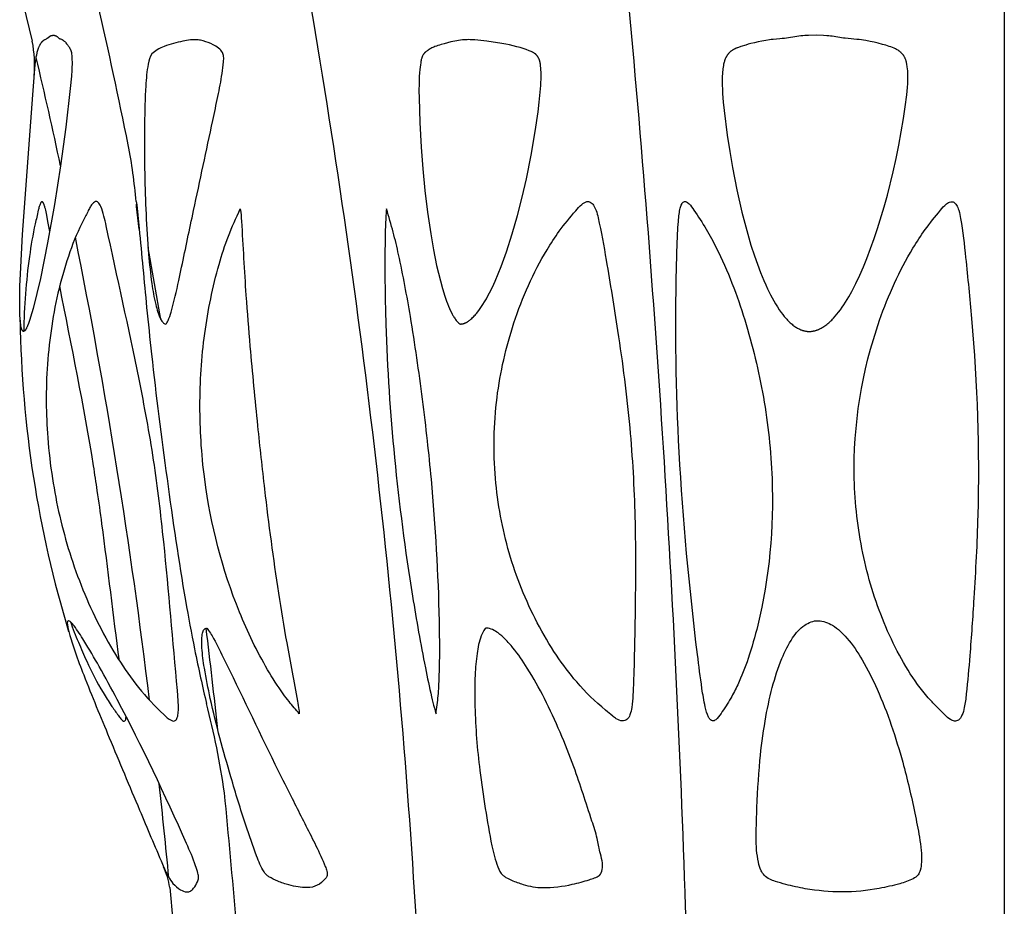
# Model space of a CAD drawing. Header units: millimetres. Extents: x 1250 to 1725, y 0 to 1655.
# Tile 100 of 256: x 1454 to 1488, y 876 to 906. Entities that reach past the tile are written whole.
import ezdxf

# ---------------------------------------------------------------- set-up
doc = ezdxf.new("R2010")
doc.units = ezdxf.units.MM
doc.header["$MEASUREMENT"] = 0
doc.layers.add('Crea2D$visibili$tangenti', color=7, linetype='Continuous', true_color=0x000000)

msp = doc.modelspace()

# ---------------------------------------------------------------- linework, layer by layer
at = {"layer": 'Crea2D$visibili$tangenti'}
for p, q in [((1454.408, 906.418), (1454.713, 905.167)), ((1487.599, 906.418), (1487.599, 875.398)), ((1458.241, 899.574), (1458.235, 899.647)), ((1458.324, 898.798), (1458.242, 899.571)), ((1459.062, 895.747), (1458.63, 898.177)), ((1459.365, 876.517), (1459.468, 875.398))]:
    msp.add_line(p, q, dxfattribs=at)
for points in [[(1454.419, 895.34), (1454.418, 895.34), (1454.417, 895.341), (1454.416, 895.341), (1454.415, 895.341), (1454.414, 895.341), (1454.413, 895.341), (1454.412, 895.341), (1454.411, 895.342), (1454.41, 895.342), (1454.409, 895.342), (1454.409, 895.342), (1454.408, 895.343), (1454.407, 895.343), (1454.406, 895.343), (1454.405, 895.344), (1454.405, 895.344), (1454.404, 895.344), (1454.403, 895.345), (1454.402, 895.345), (1454.402, 895.345), (1454.401, 895.346), (1454.4, 895.346), (1454.399, 895.347), (1454.399, 895.347), (1454.398, 895.348), (1454.397, 895.348), (1454.397, 895.349), (1454.396, 895.349), (1454.395, 895.35), (1454.393, 895.351), (1454.392, 895.353), (1454.391, 895.354), (1454.389, 895.355), (1454.388, 895.356), (1454.387, 895.358), (1454.386, 895.359), (1454.385, 895.36), (1454.384, 895.362), (1454.383, 895.363), (1454.382, 895.365), (1454.38, 895.368), (1454.378, 895.371), (1454.376, 895.374), (1454.372, 895.38), (1454.369, 895.386), (1454.366, 895.392), (1454.363, 895.399), (1454.36, 895.405), (1454.358, 895.412), (1454.355, 895.418), (1454.353, 895.425), (1454.351, 895.432), (1454.349, 895.439), (1454.345, 895.452), (1454.342, 895.466), (1454.339, 895.48), (1454.329, 895.529), (1454.321, 895.579), (1454.314, 895.629), (1454.308, 895.679), (1454.3, 895.78), (1454.295, 895.88), (1454.287, 896.165), (1454.287, 896.45), (1454.296, 896.87), (1454.312, 897.29), (1454.386, 898.622), (1454.728, 903.342), (1454.815, 904.374), (1454.83, 904.504), (1454.839, 904.569), (1454.849, 904.633), (1454.861, 904.697), (1454.874, 904.761), (1454.882, 904.794), (1454.891, 904.827), (1454.9, 904.86), (1454.91, 904.893), (1454.922, 904.926), (1454.928, 904.942), (1454.934, 904.958), (1454.941, 904.974), (1454.948, 904.989), (1454.955, 905.005), (1454.963, 905.021), (1454.97, 905.035), (1454.978, 905.048), (1454.986, 905.062), (1454.994, 905.075), (1455.003, 905.089), (1455.012, 905.102), (1455.021, 905.114), (1455.03, 905.126), (1455.04, 905.138), (1455.046, 905.144), (1455.051, 905.15), (1455.056, 905.155), (1455.062, 905.161), (1455.067, 905.166), (1455.073, 905.172), (1455.078, 905.177), (1455.084, 905.182), (1455.09, 905.187), (1455.096, 905.191), (1455.102, 905.196), (1455.108, 905.2), (1455.115, 905.205), (1455.121, 905.209), (1455.127, 905.212), (1455.132, 905.216), (1455.144, 905.222), (1455.19, 905.247), (1455.202, 905.254), (1455.208, 905.257), (1455.213, 905.261), (1455.22, 905.266), (1455.227, 905.27), (1455.24, 905.281), (1455.279, 905.312), (1455.285, 905.317), (1455.292, 905.322), (1455.299, 905.326), (1455.306, 905.331), (1455.31, 905.333), (1455.313, 905.335), (1455.317, 905.337), (1455.321, 905.339), (1455.326, 905.341), (1455.332, 905.344), (1455.338, 905.346), (1455.345, 905.349), (1455.351, 905.351), (1455.357, 905.352), (1455.363, 905.354), (1455.37, 905.356), (1455.376, 905.357), (1455.382, 905.359), (1455.389, 905.36), (1455.395, 905.361), (1455.408, 905.363), (1455.42, 905.364), (1455.427, 905.364), (1455.433, 905.363), (1455.44, 905.363), (1455.446, 905.362), (1455.453, 905.362), (1455.459, 905.361), (1455.466, 905.36), (1455.472, 905.358), (1455.478, 905.357), (1455.485, 905.355), (1455.491, 905.353), (1455.497, 905.351), (1455.5, 905.35), (1455.503, 905.349), (1455.506, 905.348), (1455.509, 905.346), (1455.512, 905.345), (1455.515, 905.344), (1455.518, 905.342), (1455.521, 905.341), (1455.525, 905.339), (1455.528, 905.337), (1455.532, 905.334), (1455.535, 905.332), (1455.539, 905.33), (1455.542, 905.327), (1455.549, 905.322), (1455.555, 905.317), (1455.562, 905.312), (1455.599, 905.278), (1455.605, 905.273), (1455.612, 905.268), (1455.618, 905.263), (1455.622, 905.26), (1455.625, 905.258), (1455.629, 905.256), (1455.632, 905.254), (1455.636, 905.251), (1455.64, 905.249), (1455.642, 905.248), (1455.644, 905.247), (1455.649, 905.245), (1455.653, 905.243), (1455.658, 905.241), (1455.668, 905.238), (1455.697, 905.228), (1455.702, 905.226), (1455.707, 905.224), (1455.712, 905.222), (1455.717, 905.22), (1455.721, 905.218), (1455.726, 905.215), (1455.731, 905.212), (1455.735, 905.21), (1455.74, 905.207), (1455.744, 905.204), (1455.749, 905.201), (1455.753, 905.197), (1455.761, 905.191), (1455.77, 905.184), (1455.786, 905.169), (1455.809, 905.148), (1455.831, 905.126), (1455.852, 905.103), (1455.872, 905.079), (1455.892, 905.056), (1455.911, 905.031), (1455.929, 905.006), (1455.947, 904.98), (1455.957, 904.965), (1455.967, 904.949), (1455.976, 904.933), (1455.985, 904.917), (1455.994, 904.901), (1455.998, 904.893), (1456.002, 904.884), (1456.006, 904.876), (1456.009, 904.867), (1456.013, 904.859), (1456.016, 904.85), (1456.019, 904.84), (1456.023, 904.829), (1456.026, 904.818), (1456.029, 904.808), (1456.031, 904.797), (1456.034, 904.786), (1456.036, 904.775), (1456.038, 904.764), (1456.041, 904.741), (1456.044, 904.719), (1456.049, 904.674), (1456.054, 904.602), (1456.056, 904.531), (1456.057, 904.459), (1456.057, 904.388), (1456.054, 904.285), (1456.05, 904.181), (1456.036, 903.974), (1455.997, 903.561), (1455.847, 902.25), (1455.67, 900.943), (1455.465, 899.64), (1455.232, 898.342), (1454.987, 897.135), (1454.87, 896.622), (1454.74, 896.112), (1454.7, 895.966), (1454.656, 895.82), (1454.633, 895.747), (1454.608, 895.675), (1454.582, 895.604), (1454.554, 895.533), (1454.538, 895.496), (1454.53, 895.478), (1454.521, 895.46), (1454.512, 895.442), (1454.508, 895.433), (1454.503, 895.424), (1454.498, 895.416), (1454.492, 895.407), (1454.487, 895.399), (1454.481, 895.39), (1454.478, 895.386), (1454.474, 895.381), (1454.47, 895.376), (1454.467, 895.372), (1454.465, 895.37), (1454.463, 895.367), (1454.461, 895.365), (1454.459, 895.363), (1454.457, 895.361), (1454.455, 895.359), (1454.452, 895.357), (1454.45, 895.355), (1454.449, 895.354), (1454.447, 895.353), (1454.445, 895.351), (1454.443, 895.35), (1454.442, 895.349), (1454.44, 895.348), (1454.438, 895.347), (1454.436, 895.346), (1454.435, 895.345), (1454.434, 895.345), (1454.433, 895.344), (1454.432, 895.344), (1454.432, 895.344), (1454.431, 895.343), (1454.43, 895.343), (1454.429, 895.343), (1454.428, 895.342), (1454.427, 895.342), (1454.426, 895.342), (1454.425, 895.341), (1454.423, 895.341), (1454.422, 895.341), (1454.421, 895.341), (1454.42, 895.341)], [(1455.303, 898.718), (1455.252, 899.007), (1455.19, 899.333), (1455.167, 899.439), (1455.155, 899.486), (1455.142, 899.536), (1455.135, 899.562), (1455.127, 899.588), (1455.119, 899.613), (1455.11, 899.637), (1455.106, 899.649), (1455.101, 899.659), (1455.096, 899.67), (1455.092, 899.68), (1455.089, 899.684), (1455.087, 899.689), (1455.084, 899.693), (1455.082, 899.697), (1455.079, 899.701), (1455.077, 899.705), (1455.074, 899.708), (1455.073, 899.71), (1455.072, 899.711), (1455.071, 899.713), (1455.069, 899.714), (1455.068, 899.716), (1455.067, 899.717), (1455.066, 899.718), (1455.064, 899.72), (1455.063, 899.721), (1455.062, 899.722), (1455.06, 899.723), (1455.059, 899.724), (1455.058, 899.725), (1455.057, 899.725), (1455.056, 899.726), (1455.056, 899.726), (1455.055, 899.727), (1455.054, 899.727), (1455.054, 899.727), (1455.053, 899.728), (1455.052, 899.728), (1455.052, 899.728), (1455.051, 899.729), (1455.051, 899.729), (1455.05, 899.729), (1455.049, 899.729), (1455.049, 899.73), (1455.048, 899.73), (1455.047, 899.73), (1455.047, 899.73), (1455.046, 899.73), (1455.045, 899.73), (1455.045, 899.731), (1455.044, 899.731), (1455.043, 899.731), (1455.042, 899.731), (1455.042, 899.731), (1455.041, 899.731), (1455.04, 899.731), (1455.04, 899.731), (1455.039, 899.731), (1455.038, 899.731), (1455.038, 899.731), (1455.037, 899.73), (1455.036, 899.73), (1455.036, 899.73), (1455.035, 899.73), (1455.034, 899.73), (1455.034, 899.73), (1455.033, 899.729), (1455.032, 899.729), (1455.032, 899.729), (1455.031, 899.729), (1455.03, 899.728), (1455.03, 899.728)]]:
    msp.add_lwpolyline(points, dxfattribs=at)
for points in [[(1469.206, 895.591), (1469.218, 895.591), (1469.231, 895.592), (1469.243, 895.593), (1469.255, 895.595), (1469.267, 895.597), (1469.279, 895.6), (1469.291, 895.602), (1469.303, 895.605), (1469.314, 895.609), (1469.326, 895.613), (1469.337, 895.617), (1469.348, 895.621), (1469.359, 895.626), (1469.37, 895.631), (1469.381, 895.636), (1469.392, 895.641), (1469.403, 895.647), (1469.413, 895.653), (1469.423, 895.659), (1469.434, 895.665), (1469.454, 895.678), (1469.474, 895.692), (1469.494, 895.706), (1469.513, 895.721), (1469.532, 895.737), (1469.551, 895.753), (1469.581, 895.78), (1469.61, 895.807), (1469.639, 895.836), (1469.667, 895.865), (1469.695, 895.895), (1469.721, 895.925), (1469.748, 895.956), (1469.773, 895.987), (1469.822, 896.051), (1469.87, 896.117), (1469.915, 896.184), (1469.959, 896.252), (1470.018, 896.347), (1470.075, 896.444), (1470.129, 896.542), (1470.181, 896.641), (1470.281, 896.842), (1470.374, 897.046), (1470.478, 897.291), (1470.575, 897.537), (1470.668, 897.786), (1470.756, 898.037), (1470.954, 898.647), (1471.132, 899.263), (1471.291, 899.885), (1471.433, 900.51), (1471.591, 901.304), (1471.727, 902.102), (1471.825, 902.769), (1471.867, 903.103), (1471.901, 903.439), (1471.918, 903.658), (1471.924, 903.768), (1471.927, 903.878), (1471.928, 903.988), (1471.926, 904.098), (1471.92, 904.208), (1471.916, 904.263), (1471.911, 904.317), (1471.907, 904.35), (1471.902, 904.383), (1471.897, 904.416), (1471.894, 904.432), (1471.891, 904.448), (1471.887, 904.464), (1471.883, 904.48), (1471.879, 904.496), (1471.875, 904.512), (1471.869, 904.528), (1471.864, 904.543), (1471.858, 904.558), (1471.851, 904.574), (1471.847, 904.583), (1471.843, 904.592), (1471.838, 904.602), (1471.833, 904.611), (1471.828, 904.62), (1471.822, 904.629), (1471.817, 904.638), (1471.811, 904.646), (1471.805, 904.655), (1471.799, 904.663), (1471.793, 904.672), (1471.786, 904.68), (1471.779, 904.687), (1471.772, 904.695), (1471.765, 904.702), (1471.758, 904.71), (1471.752, 904.715), (1471.746, 904.721), (1471.739, 904.726), (1471.733, 904.732), (1471.726, 904.737), (1471.72, 904.742), (1471.713, 904.747), (1471.706, 904.752), (1471.692, 904.761), (1471.678, 904.77), (1471.663, 904.778), (1471.648, 904.786), (1471.633, 904.794), (1471.617, 904.801), (1471.586, 904.815), (1471.554, 904.828), (1471.522, 904.841), (1471.42, 904.879), (1471.317, 904.914), (1471.214, 904.946), (1471.11, 904.975), (1470.985, 905.007), (1470.859, 905.035), (1470.732, 905.059), (1470.604, 905.082), (1470.093, 905.159), (1469.887, 905.188), (1469.784, 905.199), (1469.68, 905.207), (1469.576, 905.213), (1469.524, 905.214), (1469.472, 905.215), (1469.421, 905.214), (1469.369, 905.212), (1469.317, 905.209), (1469.265, 905.204), (1469.2, 905.197), (1469.136, 905.187), (1469.071, 905.176), (1469.007, 905.164), (1468.879, 905.136), (1468.646, 905.078), (1468.541, 905.05), (1468.49, 905.034), (1468.438, 905.017), (1468.387, 904.999), (1468.336, 904.98), (1468.302, 904.966), (1468.268, 904.951), (1468.235, 904.935), (1468.202, 904.918), (1468.169, 904.901), (1468.137, 904.882), (1468.106, 904.863), (1468.091, 904.852), (1468.075, 904.842), (1468.057, 904.829), (1468.039, 904.815), (1468.031, 904.808), (1468.022, 904.801), (1468.014, 904.794), (1468.005, 904.786), (1467.997, 904.779), (1467.99, 904.771), (1467.982, 904.763), (1467.975, 904.755), (1467.967, 904.747), (1467.96, 904.738), (1467.954, 904.729), (1467.948, 904.72), (1467.944, 904.715), (1467.94, 904.709), (1467.936, 904.703), (1467.933, 904.697), (1467.93, 904.691), (1467.926, 904.685), (1467.92, 904.672), (1467.914, 904.66), (1467.909, 904.647), (1467.904, 904.634), (1467.899, 904.62), (1467.894, 904.607), (1467.89, 904.593), (1467.882, 904.566), (1467.875, 904.538), (1467.869, 904.51), (1467.861, 904.472), (1467.854, 904.434), (1467.842, 904.358), (1467.832, 904.283), (1467.824, 904.207), (1467.813, 904.088), (1467.806, 903.968), (1467.797, 903.727), (1467.795, 903.485), (1467.798, 903.243), (1467.823, 902.409), (1467.87, 901.578), (1467.927, 900.841), (1467.999, 900.106), (1468.087, 899.372), (1468.194, 898.641), (1468.285, 898.107), (1468.392, 897.577), (1468.453, 897.313), (1468.52, 897.051), (1468.593, 896.791), (1468.674, 896.532), (1468.731, 896.365), (1468.761, 896.282), (1468.794, 896.2), (1468.828, 896.119), (1468.864, 896.039), (1468.904, 895.96), (1468.924, 895.921), (1468.946, 895.882), (1468.962, 895.853), (1468.979, 895.825), (1468.997, 895.796), (1469.015, 895.769), (1469.035, 895.741), (1469.054, 895.715), (1469.065, 895.702), (1469.075, 895.689), (1469.086, 895.677), (1469.097, 895.664), (1469.11, 895.65), (1469.117, 895.644), (1469.123, 895.637), (1469.13, 895.631), (1469.137, 895.625), (1469.141, 895.622), (1469.145, 895.619), (1469.148, 895.616), (1469.152, 895.613), (1469.155, 895.611), (1469.158, 895.609), (1469.161, 895.607), (1469.165, 895.605), (1469.168, 895.603), (1469.171, 895.602), (1469.174, 895.6), (1469.178, 895.599), (1469.181, 895.597), (1469.184, 895.596), (1469.188, 895.595), (1469.19, 895.594), (1469.191, 895.594), (1469.193, 895.593), (1469.195, 895.593), (1469.197, 895.592), (1469.198, 895.592), (1469.2, 895.591), (1469.202, 895.591), (1469.204, 895.591)], [(1480.999, 895.34), (1481.016, 895.34), (1481.032, 895.341), (1481.049, 895.342), (1481.065, 895.343), (1481.082, 895.345), (1481.098, 895.347), (1481.114, 895.349), (1481.13, 895.352), (1481.146, 895.355), (1481.162, 895.358), (1481.178, 895.362), (1481.194, 895.366), (1481.209, 895.371), (1481.225, 895.375), (1481.24, 895.38), (1481.256, 895.386), (1481.271, 895.391), (1481.286, 895.397), (1481.316, 895.41), (1481.346, 895.423), (1481.376, 895.438), (1481.405, 895.453), (1481.433, 895.469), (1481.461, 895.486), (1481.489, 895.504), (1481.526, 895.528), (1481.561, 895.553), (1481.596, 895.58), (1481.63, 895.607), (1481.664, 895.635), (1481.697, 895.665), (1481.729, 895.694), (1481.76, 895.725), (1481.791, 895.756), (1481.821, 895.788), (1481.88, 895.854), (1481.937, 895.921), (1481.992, 895.99), (1482.055, 896.073), (1482.115, 896.159), (1482.174, 896.245), (1482.23, 896.333), (1482.285, 896.422), (1482.338, 896.512), (1482.44, 896.694), (1482.511, 896.83), (1482.579, 896.966), (1482.709, 897.243), (1482.832, 897.523), (1482.947, 897.806), (1483.075, 898.142), (1483.196, 898.48), (1483.31, 898.821), (1483.534, 899.556), (1483.643, 899.951), (1483.84, 900.746), (1483.94, 901.195), (1484.03, 901.646), (1484.19, 902.551), (1484.249, 902.946), (1484.3, 903.342), (1484.326, 903.597), (1484.334, 903.726), (1484.337, 903.79), (1484.339, 903.854), (1484.339, 903.951), (1484.336, 904.049), (1484.33, 904.146), (1484.322, 904.244), (1484.317, 904.284), (1484.312, 904.323), (1484.306, 904.363), (1484.299, 904.402), (1484.295, 904.422), (1484.29, 904.442), (1484.285, 904.461), (1484.28, 904.48), (1484.275, 904.499), (1484.269, 904.519), (1484.262, 904.537), (1484.255, 904.556), (1484.249, 904.57), (1484.243, 904.585), (1484.237, 904.599), (1484.23, 904.612), (1484.223, 904.626), (1484.216, 904.64), (1484.209, 904.653), (1484.201, 904.666), (1484.193, 904.679), (1484.184, 904.692), (1484.175, 904.704), (1484.166, 904.717), (1484.156, 904.728), (1484.147, 904.74), (1484.136, 904.751), (1484.126, 904.762), (1484.115, 904.773), (1484.104, 904.783), (1484.092, 904.793), (1484.08, 904.803), (1484.068, 904.812), (1484.056, 904.821), (1484.043, 904.83), (1484.03, 904.839), (1484.017, 904.847), (1484.004, 904.855), (1483.977, 904.87), (1483.949, 904.885), (1483.922, 904.899), (1483.895, 904.912), (1483.868, 904.924), (1483.813, 904.947), (1483.758, 904.968), (1483.702, 904.987), (1483.646, 905.005), (1483.589, 905.023), (1483.475, 905.055), (1483.336, 905.091), (1483.196, 905.125), (1483.056, 905.156), (1482.915, 905.183), (1482.84, 905.196), (1482.765, 905.207), (1482.69, 905.217), (1482.615, 905.225), (1482.316, 905.249), (1482.217, 905.26), (1482.155, 905.268), (1481.78, 905.33), (1481.717, 905.338), (1481.657, 905.345), (1481.597, 905.35), (1481.477, 905.356), (1481.236, 905.364), (1480.977, 905.358), (1480.848, 905.352), (1480.783, 905.347), (1480.719, 905.341), (1480.649, 905.333), (1480.163, 905.259), (1480.089, 905.249), (1480.01, 905.242), (1479.775, 905.225), (1479.714, 905.218), (1479.652, 905.21), (1479.53, 905.19), (1479.401, 905.167), (1479.272, 905.141), (1479.145, 905.113), (1479.018, 905.081), (1478.933, 905.057), (1478.85, 905.033), (1478.683, 904.98), (1478.604, 904.953), (1478.564, 904.938), (1478.545, 904.93), (1478.525, 904.922), (1478.497, 904.909), (1478.468, 904.895), (1478.454, 904.888), (1478.44, 904.881), (1478.427, 904.873), (1478.413, 904.865), (1478.4, 904.856), (1478.387, 904.848), (1478.374, 904.839), (1478.361, 904.83), (1478.349, 904.82), (1478.336, 904.81), (1478.324, 904.8), (1478.313, 904.79), (1478.303, 904.781), (1478.294, 904.772), (1478.285, 904.763), (1478.276, 904.753), (1478.268, 904.744), (1478.259, 904.734), (1478.251, 904.724), (1478.243, 904.714), (1478.235, 904.704), (1478.228, 904.693), (1478.22, 904.683), (1478.213, 904.672), (1478.206, 904.661), (1478.2, 904.65), (1478.193, 904.639), (1478.187, 904.627), (1478.179, 904.613), (1478.172, 904.599), (1478.166, 904.585), (1478.159, 904.57), (1478.153, 904.556), (1478.148, 904.541), (1478.142, 904.526), (1478.137, 904.511), (1478.127, 904.481), (1478.118, 904.45), (1478.11, 904.42), (1478.103, 904.389), (1478.093, 904.337), (1478.084, 904.284), (1478.077, 904.232), (1478.071, 904.179), (1478.066, 904.127), (1478.062, 904.074), (1478.057, 903.968), (1478.055, 903.824), (1478.055, 903.68), (1478.06, 903.536), (1478.067, 903.393), (1478.089, 903.105), (1478.119, 902.819), (1478.226, 901.983), (1478.31, 901.435), (1478.403, 900.888), (1478.549, 900.131), (1478.72, 899.379), (1478.816, 899.006), (1478.918, 898.634), (1479.029, 898.265), (1479.148, 897.899), (1479.247, 897.616), (1479.352, 897.336), (1479.466, 897.059), (1479.526, 896.922), (1479.588, 896.786), (1479.691, 896.577), (1479.745, 896.474), (1479.801, 896.372), (1479.86, 896.271), (1479.922, 896.172), (1479.986, 896.075), (1480.053, 895.98), (1480.103, 895.913), (1480.155, 895.848), (1480.182, 895.816), (1480.209, 895.784), (1480.237, 895.753), (1480.265, 895.723), (1480.294, 895.693), (1480.324, 895.664), (1480.354, 895.636), (1480.385, 895.609), (1480.417, 895.582), (1480.449, 895.556), (1480.482, 895.531), (1480.516, 895.507), (1480.543, 895.489), (1480.571, 895.472), (1480.599, 895.456), (1480.627, 895.44), (1480.656, 895.425), (1480.685, 895.412), (1480.715, 895.399), (1480.73, 895.393), (1480.745, 895.387), (1480.761, 895.382), (1480.776, 895.377), (1480.791, 895.372), (1480.807, 895.367), (1480.822, 895.363), (1480.838, 895.359), (1480.854, 895.356), (1480.87, 895.352), (1480.886, 895.35), (1480.902, 895.347), (1480.918, 895.345), (1480.934, 895.343), (1480.95, 895.342), (1480.966, 895.341), (1480.983, 895.341)]]:
    msp.add_lwpolyline(points, close=True, dxfattribs=at)
for centre, radius, start, end in [((1270.026, 863.7), 191.727, 11.41893, 12.87385), ((1183.004, 858.273), 285.218, 3.44227, 9.71814), ((957.699, 858.559), 519.408, 1.8578, 5.28677), ((1450.581, 904.367), 4.209, 354.8369, 10.9649), ((1278.264, 862.887), 181.443, 12.10922, 13.29358), ((1439.263, 898.077), 19.036, 4.991, 10.8446), ((1253.623, 858.089), 206.547, 6.8885, 11.28984), ((1492.67, 896.308), 38.376, 180.8729, 196.8435), ((1220.154, 855.735), 242.251, 6.1891, 7.01002), ((1435.455, 876.115), 26.011, 7.9715, 14.7784), ((1221.208, 854.02), 239.217, 5.4783, 6.24202), ((1201.238, 853.781), 261.267, 4.74608, 5.69835), ((1456.768, 876.125), 2.626, 8.5837, 24.7368)]:
    msp.add_arc(centre, radius, start, end, dxfattribs=at)
for points, knots in [([(1459.229, 895.591), (1459.193, 895.594), (1459.121, 895.64), (1458.992, 895.866), (1458.861, 896.313), (1458.735, 897.053), (1458.586, 898.523), (1458.511, 900.325), (1458.504, 902.225), (1458.531, 903.472), (1458.599, 904.266), (1458.704, 904.712), (1458.95, 904.886), (1459.289, 905.047), (1459.595, 905.116), (1459.805, 905.159), (1459.973, 905.195), (1460.209, 905.241), (1460.556, 905.159), (1460.854, 905.046), (1461.122, 904.876), (1461.198, 904.629), (1461.178, 904.391), (1461.122, 903.939), (1460.989, 903.278), (1460.663, 901.733), (1460.247, 899.808), (1459.868, 898.004), (1459.625, 896.858), (1459.487, 896.25), (1459.339, 895.773), (1459.276, 895.637), (1459.247, 895.597), (1459.229, 895.591)], [0, 0, 0, 0, 0.10774, 0.243918, 0.773274, 1.500038, 2.492943, 5.207168, 6.904086, 8.197942, 8.939773, 9.309096, 9.533905, 9.801802, 10.451298, 10.451298, 10.451298, 10.973963, 11.147796, 11.515046, 11.932444, 12.068603, 12.252779, 12.647447, 13.434522, 14.272684, 17.387585, 19.341037, 19.802546, 20.903872, 21.209608, 21.299674, 21.353923, 21.353923, 21.353923, 21.353923]), ([(1455.03, 899.728), (1455.008, 899.715), (1454.98, 899.659), (1454.944, 899.56), (1454.892, 899.329), (1454.756, 898.77), (1454.526, 897.409), (1454.439, 896.187), (1454.422, 895.34)], [0, 0, 0, 0, 0.072156, 0.186985, 0.314103, 0.78372, 1.910516, 4.452175, 4.452175, 4.452175, 4.452175]), ([(1456.849, 899.733), (1456.883, 899.745), (1456.966, 899.701), (1457.109, 899.413), (1457.533, 897.406), (1458.186, 894.555), (1458.847, 890.988), (1459.261, 887.469), (1459.482, 884.707), (1459.659, 882.787), (1459.658, 882.479), (1459.635, 882.287), (1459.576, 882.173), (1459.482, 882.147), (1459.339, 882.209), (1458.932, 882.583), (1458.296, 883.259), (1457.58, 884.287), (1456.736, 885.782), (1455.92, 887.806), (1455.527, 889.511), (1455.396, 890.364), (1455.324, 890.822), (1455.224, 891.68), (1455.151, 893.407), (1455.301, 895.532), (1455.79, 897.608), (1456.32, 898.895), (1456.595, 899.399), (1456.692, 899.594), (1456.768, 899.685), (1456.822, 899.728), (1456.849, 899.733)], [0, 0, 0, 0, 0.097264, 0.261087, 0.950409, 6.248979, 9.038857, 11.826093, 16.875277, 17.351671, 17.60893, 17.798136, 17.930889, 17.978806, 18.06641, 18.385755, 19.636554, 20.84531, 22.135799, 24.781733, 27.37025, 27.37025, 27.37025, 28.761394, 29.961753, 32.549823, 35.136601, 36.332007, 36.715601, 36.856691, 36.985649, 37.06549, 37.06549, 37.06549, 37.06549]), ([(1458.231, 899.733), (1458.269, 899.432), (1458.39, 898.238), (1458.541, 896.516), (1458.834, 893.692), (1459.079, 891.765), (1459.271, 890.364), (1459.47, 888.909), (1459.664, 887.567), (1459.995, 885.663), (1460.097, 885.118), (1460.34, 883.909), (1460.476, 883.291), (1460.605, 882.75)], [0, 0, 0, 0, 0.911756, 3.598528, 5.186554, 9.42789, 9.42789, 9.42789, 9.585961, 9.585961, 9.653791, 9.653791, 9.742187, 9.742187, 9.742187, 9.742187]), ([(1460.545, 890.346), (1460.489, 890.775), (1460.41, 891.596), (1460.36, 893.241), (1460.491, 895.252), (1460.881, 897.171), (1461.331, 898.57), (1461.608, 899.182), (1461.749, 899.485)], [0, 0, 0, 0, 1.297044, 2.472854, 4.936667, 7.327664, 8.33633, 9.339727, 9.339727, 9.339727, 9.339727]), ([(1461.749, 899.485), (1461.774, 899.347), (1461.832, 898.372), (1461.913, 896.82), (1462.101, 894.512), (1462.312, 892.323), (1462.612, 889.537), (1462.938, 887.088), (1463.327, 884.699), (1463.588, 883.39), (1463.731, 882.59), (1463.744, 882.445), (1463.747, 882.397)], [0, 0, 0, 0, 0.420391, 2.927984, 4.662842, 7.367232, 9.524835, 13.070294, 14.778795, 16.784181, 17.073931, 17.218038, 17.218038, 17.218038, 17.218038]), ([(1466.697, 899.485), (1466.675, 899.288), (1466.653, 898.747), (1466.635, 897.448), (1466.671, 894.837), (1466.928, 890.998), (1467.431, 887.122), (1467.912, 884.431), (1468.174, 883.172), (1468.298, 882.652), (1468.351, 882.462), (1468.372, 882.397)], [0, 0, 0, 0, 0.595303, 1.624036, 3.896288, 8.428466, 13.159255, 15.615758, 16.628313, 17.01671, 17.220338, 17.220338, 17.220338, 17.220338]), ([(1468.214, 890.346), (1468.174, 890.777), (1468.083, 891.678), (1467.864, 893.514), (1467.557, 895.619), (1467.212, 897.502), (1466.929, 898.713), (1466.775, 899.224), (1466.697, 899.485)], [0, 0, 0, 0, 1.297418, 2.71761, 5.547686, 7.678181, 8.459033, 9.27741, 9.27741, 9.27741, 9.27741]), ([(1473.48, 899.733), (1473.414, 899.719), (1473.268, 899.629), (1472.972, 899.273), (1472.556, 898.779), (1471.761, 897.557), (1470.943, 895.696), (1470.338, 893.066), (1470.307, 891.276), (1470.385, 890.364), (1470.455, 889.511), (1470.766, 887.825), (1471.564, 885.835), (1472.405, 884.408), (1473.158, 883.395), (1473.834, 882.741), (1474.309, 882.357), (1474.488, 882.216), (1474.655, 882.133), (1474.851, 882.196), (1474.953, 882.388), (1475.01, 882.668), (1475.038, 883.052), (1475.061, 883.61), (1475.09, 884.694), (1475.123, 886.54), (1475.127, 889.137), (1474.956, 892.173), (1474.579, 895.074), (1474.185, 897.437), (1473.952, 898.797), (1473.802, 899.419), (1473.714, 899.604), (1473.61, 899.722), (1473.517, 899.74), (1473.48, 899.733)], [0, 0, 0, 0, 0.205647, 0.498708, 1.389428, 2.141557, 4.86333, 7.455589, 10.201818, 10.201818, 10.201818, 12.767836, 15.321645, 16.600479, 17.731917, 19.09933, 19.412803, 19.563819, 19.785726, 19.946085, 20.143172, 20.400181, 20.81736, 21.285009, 22.085414, 24.063272, 26.828062, 29.87129, 33.183502, 35.596519, 37.060537, 37.322287, 37.515293, 37.669711, 37.782025, 37.782025, 37.782025, 37.782025]), ([(1476.816, 899.733), (1476.789, 899.742), (1476.73, 899.725), (1476.67, 899.634), (1476.626, 899.495), (1476.592, 899.297), (1476.567, 899.009), (1476.533, 898.401), (1476.452, 895.801), (1476.524, 891.037), (1476.977, 886.298), (1477.341, 883.43), (1477.452, 882.722), (1477.545, 882.361), (1477.642, 882.198), (1477.737, 882.137), (1477.889, 882.222), (1478.08, 882.5), (1478.334, 882.895), (1478.654, 883.512), (1478.972, 884.335), (1479.619, 886.626), (1479.802, 888.697), (1479.74, 890.364), (1479.723, 890.826), (1479.656, 891.747), (1479.4, 893.552), (1478.877, 895.728), (1478.163, 897.614), (1477.516, 898.823), (1477.19, 899.307), (1476.972, 899.635), (1476.862, 899.721), (1476.816, 899.733)], [0, 0, 0, 0, 0.081823, 0.172005, 0.316158, 0.51887, 0.773649, 1.182482, 2.344989, 8.578647, 15.464993, 16.616253, 17.251628, 17.615774, 17.730373, 17.811222, 17.933126, 18.21161, 18.826438, 19.338063, 20.298392, 21.46662, 26.473528, 26.473528, 26.473528, 27.858827, 29.243252, 31.938212, 34.563631, 35.274481, 36.046947, 36.314643, 36.454997, 36.454997, 36.454997, 36.454997]), ([(1485.787, 899.728), (1485.734, 899.716), (1485.595, 899.636), (1485.324, 899.3), (1484.926, 898.817), (1484.148, 897.619), (1482.926, 894.9), (1482.48, 892.176), (1482.525, 890.355), (1482.545, 889.51), (1482.735, 887.845), (1483.338, 885.854), (1484.023, 884.388), (1484.539, 883.544), (1484.977, 882.988), (1485.295, 882.654), (1485.545, 882.408), (1485.742, 882.213), (1485.912, 882.135), (1486.081, 882.177), (1486.187, 882.373), (1486.267, 882.671), (1486.348, 883.353), (1486.452, 884.582), (1486.593, 886.598), (1486.795, 890.398), (1486.66, 894.253), (1486.318, 897.593), (1486.185, 898.818), (1486.075, 899.412), (1485.998, 899.603), (1485.905, 899.719), (1485.822, 899.736), (1485.787, 899.728)], [0, 0, 0, 0, 0.166708, 0.462854, 1.29376, 2.043739, 4.739605, 10.199903, 10.199903, 10.199903, 12.735833, 15.206374, 16.414579, 17.585811, 18.164542, 18.53552, 18.969608, 19.217222, 19.367175, 19.509691, 19.711118, 19.989188, 20.454164, 21.754572, 23.704121, 26.505591, 33.174991, 35.25104, 36.581939, 36.868751, 37.063929, 37.194435, 37.3012, 37.3012, 37.3012, 37.3012]), ([(1457.663, 884.194), (1457.452, 885.739), (1457.234, 887.662), (1456.928, 889.859), (1456.52, 892.553), (1456.034, 894.852), (1455.641, 896.879)], [0, 0, 0, 0, 4.675306, 5.805331, 6.654194, 12.850375, 12.850375, 12.850375, 12.850375]), ([(1463.747, 882.397), (1463.632, 882.538), (1463.44, 882.755), (1463.071, 883.245), (1462.451, 884.222), (1461.321, 886.575), (1460.748, 888.803), (1460.545, 890.346)], [0, 0, 0, 0, 0.543835, 0.868609, 1.840046, 4.010868, 8.682044, 8.682044, 8.682044, 8.682044]), ([(1468.372, 882.397), (1468.398, 882.601), (1468.455, 883.02), (1468.505, 884.068), (1468.492, 886.517), (1468.359, 888.747), (1468.214, 890.346)], [0, 0, 0, 0, 0.615463, 1.266857, 3.146141, 7.963124, 7.963124, 7.963124, 7.963124]), ([(1455.934, 885.551), (1455.947, 885.55), (1455.974, 885.538), (1456.041, 885.481), (1456.215, 885.266), (1456.539, 884.761), (1457.022, 883.928), (1458.251, 881.674), (1459.313, 879.41), (1460.188, 877.433), (1460.31, 877.038), (1460.349, 876.851), (1460.291, 876.673), (1460.199, 876.517), (1460.075, 876.393), (1459.985, 876.371), (1459.946, 876.371), (1459.865, 876.371), (1459.693, 876.451), (1459.474, 876.637), (1459.277, 876.94), (1458.918, 877.777), (1458.255, 879.345), (1457.363, 881.477), (1456.622, 883.257), (1456.186, 884.414), (1455.997, 884.981), (1455.907, 885.325), (1455.892, 885.501), (1455.915, 885.55), (1455.934, 885.551)], [0, 0, 0, 0, 0.036169, 0.088036, 0.263448, 0.86516, 1.884074, 3.154928, 8.564705, 9.379832, 9.64308, 9.80087, 9.943476, 10.196688, 10.342334, 10.461792, 10.461792, 10.461792, 10.694627, 11.029737, 11.307695, 11.77744, 13.758673, 16.415204, 18.71195, 19.540451, 20.125393, 20.503011, 20.605096, 20.653765, 20.653765, 20.653765, 20.653765]), ([(1456.002, 885.513), (1456.087, 885.282), (1456.262, 884.833), (1456.615, 884.027), (1456.98, 883.308), (1457.354, 882.721), (1457.539, 882.461), (1457.651, 882.297), (1457.715, 882.22), (1457.784, 882.151), (1457.854, 882.148), (1457.882, 882.226), (1457.885, 882.271), (1457.888, 882.307)], [0, 0, 0, 0, 0.739518, 1.443773, 2.640963, 3.154446, 3.529646, 3.60009, 3.748678, 3.834232, 3.881358, 3.942009, 4.041675, 4.041675, 4.041675, 4.041675]), ([(1481.301, 885.551), (1481.136, 885.553), (1480.788, 885.412), (1480.377, 884.929), (1480.023, 884.205), (1479.719, 883.255), (1479.483, 882.098), (1479.296, 880.665), (1479.231, 879.355), (1479.2, 878.342), (1479.21, 877.798), (1479.266, 877.411), (1479.348, 877.12), (1479.477, 876.913), (1479.653, 876.796), (1479.903, 876.709), (1480.303, 876.594), (1481.052, 876.43), (1481.696, 876.371), (1482.115, 876.371), (1482.535, 876.371), (1483.192, 876.436), (1483.99, 876.624), (1484.44, 876.761), (1484.686, 876.922), (1484.775, 877.137), (1484.804, 877.416), (1484.795, 877.796), (1484.712, 878.349), (1484.513, 879.346), (1484.119, 881.041), (1483.534, 882.785), (1482.847, 884.173), (1482.349, 884.915), (1481.848, 885.401), (1481.476, 885.55), (1481.301, 885.551)], [0, 0, 0, 0, 0.488399, 1.084937, 1.868518, 2.902785, 4.067382, 5.412007, 7.234254, 7.998254, 8.454629, 8.86361, 9.167809, 9.359466, 9.583422, 9.789267, 10.152278, 10.831946, 12.087398, 12.087398, 12.087398, 13.347506, 14.060213, 14.545243, 14.756015, 14.926971, 15.210386, 15.60867, 16.055305, 16.89092, 18.655762, 21.27685, 22.393395, 23.294115, 23.949493, 24.467045, 24.467045, 24.467045, 24.467045]), ([(1464.018, 876.521), (1463.807, 876.518), (1463.466, 876.574), (1463.035, 876.723), (1462.776, 876.845), (1462.618, 876.953), (1462.461, 877.183), (1462.236, 877.746), (1461.867, 878.819), (1461.325, 880.591), (1460.842, 882.36), (1460.546, 883.826), (1460.453, 884.498), (1460.445, 884.897), (1460.464, 885.108), (1460.507, 885.248), (1460.567, 885.298), (1460.598, 885.301)], [0, 0, 0, 0, 0.631266, 1.028407, 1.366131, 1.486827, 1.600383, 2.194803, 3.299994, 5.006773, 7.752414, 8.799563, 9.492079, 9.784135, 9.994688, 10.127814, 10.216379, 10.216379, 10.216379, 10.216379]), ([(1460.603, 885.301), (1460.613, 885.297), (1460.64, 885.273), (1460.707, 885.184), (1460.899, 884.864), (1461.653, 883.357), (1462.501, 881.534), (1463.507, 879.527), (1463.97, 878.608), (1464.37, 877.816), (1464.553, 877.422), (1464.676, 877.096), (1464.702, 876.98), (1464.678, 876.883), (1464.502, 876.654), (1464.251, 876.511), (1464.018, 876.521)], [0, 0, 0, 0, 0.033122, 0.108091, 0.333757, 1.15106, 5.16351, 6.364764, 7.884521, 8.25159, 9.025723, 9.1863, 9.296927, 9.376664, 9.479321, 10.168315, 10.168315, 10.168315, 10.168315]), ([(1470.078, 885.301), (1470.063, 885.299), (1470.029, 885.277), (1469.963, 885.188), (1469.843, 884.912), (1469.742, 884.401), (1469.677, 883.604), (1469.679, 882.278), (1469.801, 880.769), (1470.036, 879.201), (1470.214, 878.106), (1470.404, 877.34), (1470.569, 876.967), (1470.766, 876.844), (1470.988, 876.738), (1471.397, 876.586), (1471.76, 876.517), (1471.986, 876.521)], [0, 0, 0, 0, 0.043303, 0.119611, 0.331886, 0.940325, 1.673125, 2.733109, 4.910219, 6.213669, 7.489206, 8.236575, 8.579815, 8.697971, 8.905656, 9.326225, 10.003199, 10.003199, 10.003199, 10.003199]), ([(1471.986, 876.521), (1472.322, 876.517), (1472.758, 876.569), (1473.276, 876.698), (1473.525, 876.773), (1473.733, 876.845), (1473.93, 876.92), (1474.063, 877.243), (1473.915, 877.694), (1473.826, 878.227), (1473.509, 879.191), (1473, 880.794), (1472.265, 882.532), (1471.534, 883.856), (1471.081, 884.525), (1470.733, 884.911), (1470.452, 885.169), (1470.225, 885.293), (1470.078, 885.301)], [0, 0, 0, 0, 1.005877, 1.311648, 1.600088, 1.786023, 1.971538, 2.203333, 2.810535, 3.27527, 3.88948, 5.81982, 8.342184, 9.522056, 10.36337, 10.757864, 11.077747, 11.511322, 11.511322, 11.511322, 11.511322])]:
    msp.add_open_spline(points, degree=3, knots=knots, dxfattribs=at)

doc.saveas('drawing.dxf')
